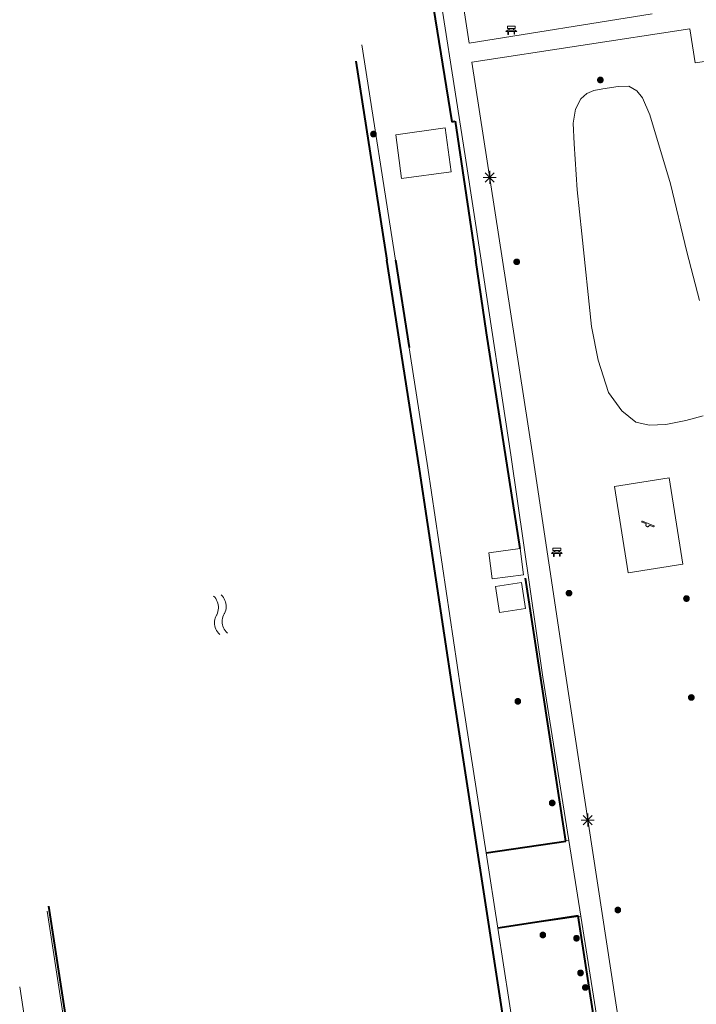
# Model space of a CAD drawing. Header units: metres. Extents: x 135779 to 137489, y 452643 to 455118.
# Tile 123 of 256: x 136034 to 136086, y 453743 to 453818. Entities that reach past the tile are written whole.
import ezdxf

# ---------------------------------------------------------------- set-up
doc = ezdxf.new("R2010")
doc.units = ezdxf.units.M
doc.linetypes.add('DGN_Style_4', pattern=[89.853097, 44.898487, -22.449243, 0.056123, -22.449243])
for name, color, linetype, lineweight in [('KTop_BTD_Groenvoorziening', 62, 'Continuous', 13), ('KTop_OBW_Overig Plus', 1, 'Continuous', 13), ('KTop_OTD_Open verharding', 15, 'Continuous', 13), ('KTop_PAL_Lichtmast', 40, 'Continuous', 13), ('KTop_PND_Grondvlaksituatie van BAG-pand [tachy]', 1, 'Continuous', 13), ('KTop_SHD_Damwand (l)', 1, 'Continuous', 40), ('KTop_SHD_Hek (l)', 15, 'DGN_Style_4', 40), ('KTop_SHD_Kademuur', 16, 'Continuous', 13), ('KTop_STM_Bank', 40, 'Continuous', 13), ('KTop_STM_Speelvoorziening', 40, 'Continuous', 13), ('KTop_SYM_Water', 150, 'Continuous', 0), ('KTop_VGO_Boom', 92, 'Continuous', 13), ('KTop_WGD_Voetpad', 251, 'Continuous', 13)]:
    doc.layers.add(name, color=color, linetype=linetype, lineweight=lineweight)

# ---------------------------------------------------------------- blocks, each defined once
blk = doc.blocks.new('PAL_Lichtmast')
at = {"layer": 'KTop_PAL_Lichtmast'}
for p, q in [((-0.354, -0.354), (0.354, 0.354)), ((0.354, -0.354), (-0.354, 0.354)), ((0, -0.5), (0, 0.5)), ((-0.5, 0), (0.5, 0))]:
    blk.add_line(p, q, dxfattribs=at)
blk = doc.blocks.new('STM_Speelvoorziening')
at = {"layer": 'KTop_STM_Speelvoorziening'}
for p, q in [((-0.456, 0.218), (-0.455, 0.222)), ((-0.456, 0.214), (-0.456, 0.218)), ((-0.456, 0.21), (-0.456, 0.214)), ((-0.455, 0.206), (-0.456, 0.21)), ((-0.455, 0.222), (-0.454, 0.226)), ((-0.454, 0.202), (-0.455, 0.206)), ((-0.454, 0.226), (-0.453, 0.23)), ((-0.453, 0.198), (-0.454, 0.202)), ((-0.453, 0.23), (-0.451, 0.234)), ((-0.451, 0.194), (-0.453, 0.198)), ((-0.451, 0.234), (-0.449, 0.237)), ((-0.449, 0.19), (-0.451, 0.194)), ((-0.449, 0.237), (-0.446, 0.24)), ((-0.446, 0.187), (-0.449, 0.19)), ((-0.446, 0.24), (-0.443, 0.243)), ((-0.443, 0.184), (-0.446, 0.187)), ((-0.443, 0.243), (-0.44, 0.246)), ((-0.44, 0.182), (-0.443, 0.184)), ((-0.44, 0.246), (-0.436, 0.248)), ((-0.436, 0.179), (-0.44, 0.182)), ((-0.436, 0.248), (-0.433, 0.25)), ((-0.433, 0.178), (-0.436, 0.179)), ((-0.433, 0.25), (-0.429, 0.251)), ((-0.109, 0.044), (-0.433, 0.178)), ((-0.429, 0.251), (-0.425, 0.253)), ((-0.425, 0.253), (-0.421, 0.253)), ((-0.421, 0.253), (-0.417, 0.253)), ((-0.417, 0.253), (-0.412, 0.253)), ((-0.412, 0.253), (-0.408, 0.253)), ((-0.408, 0.253), (-0.404, 0.251)), ((-0.404, 0.251), (-0.402, 0.251)), ((-0.402, 0.251), (0.031, 0.072)), ((-0.14, -0.007), (-0.135, 0.006)), ((-0.135, 0.006), (-0.129, 0.018)), ((-0.129, 0.018), (-0.122, 0.029)), ((-0.122, 0.029), (-0.114, 0.04)), ((-0.114, 0.04), (-0.109, 0.044)), ((0.031, 0.072), (0.464, -0.106)), ((-0.146, -0.033), (-0.144, -0.02)), ((-0.146, -0.047), (-0.146, -0.033)), ((-0.146, -0.06), (-0.146, -0.047)), ((-0.144, -0.073), (-0.146, -0.06)), ((-0.144, -0.02), (-0.14, -0.007)), ((-0.14, -0.086), (-0.144, -0.073)), ((-0.135, -0.099), (-0.14, -0.086)), ((-0.129, -0.111), (-0.135, -0.099)), ((-0.122, -0.122), (-0.129, -0.111)), ((-0.114, -0.133), (-0.122, -0.122)), ((-0.104, -0.143), (-0.114, -0.133)), ((-0.093, -0.151), (-0.104, -0.143)), ((-0.082, -0.158), (-0.093, -0.151)), ((-0.07, -0.164), (-0.082, -0.158)), ((-0.057, -0.169), (-0.07, -0.164)), ((-0.044, -0.172), (-0.057, -0.169)), ((-0.031, -0.174), (-0.044, -0.172)), ((-0.017, -0.175), (-0.031, -0.174)), ((-0.004, -0.174), (-0.017, -0.175)), ((0.009, -0.172), (-0.004, -0.174)), ((0.022, -0.169), (0.009, -0.172)), ((0.035, -0.164), (0.022, -0.169)), ((0.047, -0.158), (0.035, -0.164)), ((0.058, -0.151), (0.047, -0.158)), ((0.069, -0.143), (0.058, -0.151)), ((0.078, -0.133), (0.069, -0.143)), ((0.086, -0.122), (0.078, -0.133)), ((0.094, -0.111), (0.086, -0.122)), ((0.1, -0.099), (0.094, -0.111)), ((0.105, -0.086), (0.1, -0.099)), ((0.108, -0.073), (0.105, -0.086)), ((0.11, -0.06), (0.108, -0.073)), ((0.112, -0.046), (0.11, -0.06)), ((0.434, -0.179), (0.112, -0.046)), ((0.439, -0.18), (0.434, -0.179)), ((0.443, -0.181), (0.439, -0.18)), ((0.447, -0.181), (0.443, -0.181)), ((0.451, -0.181), (0.447, -0.181)), ((0.455, -0.18), (0.451, -0.181)), ((0.459, -0.179), (0.455, -0.18)), ((0.463, -0.178), (0.459, -0.179)), ((0.467, -0.176), (0.463, -0.178)), ((0.464, -0.106), (0.467, -0.107)), ((0.467, -0.107), (0.47, -0.11)), ((0.47, -0.174), (0.467, -0.176)), ((0.47, -0.11), (0.474, -0.112)), ((0.474, -0.171), (0.47, -0.174)), ((0.474, -0.112), (0.477, -0.115)), ((0.477, -0.168), (0.474, -0.171)), ((0.477, -0.115), (0.479, -0.118)), ((0.479, -0.165), (0.477, -0.168)), ((0.479, -0.118), (0.481, -0.122)), ((0.481, -0.161), (0.479, -0.165)), ((0.481, -0.122), (0.483, -0.125)), ((0.483, -0.158), (0.481, -0.161)), ((0.483, -0.125), (0.485, -0.129)), ((0.485, -0.154), (0.483, -0.158)), ((0.485, -0.129), (0.486, -0.133)), ((0.486, -0.15), (0.485, -0.154)), ((0.486, -0.133), (0.486, -0.138)), ((0.486, -0.138), (0.487, -0.142)), ((0.487, -0.142), (0.486, -0.146)), ((0.486, -0.146), (0.486, -0.15))]:
    blk.add_line(p, q, dxfattribs=at)
blk = doc.blocks.new('STM_Bank')
at = {"layer": 'KTop_STM_Bank'}
for p, q in [((-0.416, -0.089), (-0.298, 0.019)), ((-0.298, 0.314), (0.298, 0.314)), ((-0.298, 0.143), (-0.298, 0.314)), ((-0.2, 0.143), (-0.298, 0.143)), ((-0.298, 0.019), (-0.2, 0.019)), ((-0.2, 0.019), (-0.2, 0.143)), ((0.157, 0.143), (-0.154, 0.143)), ((-0.154, 0.143), (-0.154, 0.019)), ((-0.154, 0.019), (0.157, 0.019)), ((0.157, 0.019), (0.157, 0.143)), ((0.298, 0.143), (0.203, 0.143)), ((0.203, 0.143), (0.203, 0.019)), ((0.203, 0.019), (0.298, 0.019)), ((0.298, 0.314), (0.298, 0.143)), ((0.298, 0.019), (0.416, -0.089)), ((-0.259, -0.089), (-0.416, -0.089)), ((-0.259, -0.315), (-0.259, -0.089)), ((-0.213, -0.315), (-0.259, -0.315)), ((0.216, -0.089), (-0.213, -0.089)), ((-0.213, -0.089), (-0.213, -0.315)), ((0.216, -0.305), (0.216, -0.089)), ((0.259, -0.305), (0.216, -0.305)), ((0.416, -0.089), (0.259, -0.089)), ((0.259, -0.089), (0.259, -0.305))]:
    blk.add_line(p, q, dxfattribs=at)
blk = doc.blocks.new('VGO_Boom')
at = {"layer": 'KTop_VGO_Boom', "flags": 128}
for points in [[(0.215, 0), (0.214, 0.022), (0.21, 0.045), (0.204, 0.066), (0.196, 0.087), (0.186, 0.108), (0.174, 0.126), (0.16, 0.144), (0.144, 0.16), (0.126, 0.174), (0.107, 0.186), (0.087, 0.196), (0.066, 0.204), (0.045, 0.21), (0.022, 0.214), (-0.001, 0.215), (-0.023, 0.214), (-0.045, 0.21), (-0.067, 0.204), (-0.088, 0.196), (-0.108, 0.186), (-0.127, 0.174), (-0.144, 0.16), (-0.16, 0.144), (-0.174, 0.126), (-0.187, 0.107), (-0.197, 0.087), (-0.205, 0.066), (-0.211, 0.045), (-0.214, 0.022), (-0.215, -0.001), (-0.214, -0.023), (-0.211, -0.045), (-0.205, -0.067), (-0.197, -0.088), (-0.187, -0.108), (-0.174, -0.127), (-0.16, -0.144), (-0.144, -0.16), (-0.127, -0.174), (-0.108, -0.187), (-0.088, -0.197), (-0.067, -0.205), (-0.045, -0.211), (-0.023, -0.214), (0, -0.215), (0.022, -0.214), (0.045, -0.211), (0.066, -0.205), (0.087, -0.197), (0.108, -0.187), (0.126, -0.174), (0.144, -0.16), (0.16, -0.144), (0.174, -0.127), (0.186, -0.108), (0.196, -0.088), (0.204, -0.067), (0.21, -0.045), (0.214, -0.023), (0.215, -0.001)], [(0.155, 0), (0.154, 0.016), (0.152, 0.032), (0.147, 0.048), (0.142, 0.063), (0.134, 0.078), (0.125, 0.091), (0.115, 0.104), (0.104, 0.115), (0.091, 0.125), (0.077, 0.134), (0.063, 0.142), (0.048, 0.147), (0.032, 0.152), (0.016, 0.154), (-0.001, 0.155), (-0.017, 0.154), (-0.033, 0.152), (-0.048, 0.147), (-0.064, 0.142), (-0.078, 0.134), (-0.092, 0.125), (-0.104, 0.115), (-0.116, 0.104), (-0.126, 0.091), (-0.135, 0.077), (-0.142, 0.063), (-0.148, 0.048), (-0.152, 0.032), (-0.155, 0.016), (-0.155, -0.001), (-0.155, -0.017), (-0.152, -0.033), (-0.148, -0.048), (-0.142, -0.064), (-0.135, -0.078), (-0.126, -0.092), (-0.116, -0.104), (-0.104, -0.116), (-0.092, -0.126), (-0.078, -0.135), (-0.064, -0.142), (-0.048, -0.148), (-0.033, -0.152), (-0.017, -0.155), (0, -0.155), (0.016, -0.155), (0.032, -0.152), (0.048, -0.148), (0.063, -0.142), (0.078, -0.135), (0.091, -0.126), (0.104, -0.116), (0.115, -0.104), (0.125, -0.092), (0.134, -0.078), (0.142, -0.064), (0.147, -0.048), (0.152, -0.033), (0.154, -0.017), (0.155, -0.001)], [(0.095, 0), (0.094, 0.01), (0.093, 0.02), (0.09, 0.029), (0.087, 0.039), (0.082, 0.048), (0.077, 0.056), (0.071, 0.064), (0.064, 0.071), (0.056, 0.077), (0.047, 0.082), (0.039, 0.087), (0.029, 0.09), (0.02, 0.093), (0.01, 0.094), (-0.001, 0.095), (-0.01, 0.094), (-0.02, 0.093), (-0.03, 0.09), (-0.039, 0.087), (-0.048, 0.082), (-0.056, 0.077), (-0.064, 0.071), (-0.071, 0.064), (-0.077, 0.056), (-0.083, 0.047), (-0.087, 0.039), (-0.091, 0.029), (-0.093, 0.02), (-0.095, 0.01), (-0.095, -0.001), (-0.095, -0.01), (-0.093, -0.02), (-0.091, -0.03), (-0.087, -0.039), (-0.083, -0.048), (-0.077, -0.056), (-0.071, -0.064), (-0.064, -0.071), (-0.056, -0.077), (-0.048, -0.083), (-0.039, -0.087), (-0.03, -0.091), (-0.02, -0.093), (-0.01, -0.095), (0, -0.095), (0.01, -0.095), (0.02, -0.093), (0.029, -0.091), (0.039, -0.087), (0.048, -0.083), (0.056, -0.077), (0.064, -0.071), (0.071, -0.064), (0.077, -0.056), (0.082, -0.048), (0.087, -0.039), (0.09, -0.03), (0.093, -0.02), (0.094, -0.01), (0.095, -0.001)], [(0.035, 0), (0.035, 0.004), (0.034, 0.007), (0.033, 0.011), (0.032, 0.014), (0.03, 0.018), (0.028, 0.021), (0.026, 0.023), (0.023, 0.026), (0.021, 0.028), (0.017, 0.03), (0.014, 0.032), (0.011, 0.033), (0.007, 0.034), (0.004, 0.035), (-0.001, 0.035), (-0.004, 0.035), (-0.008, 0.034), (-0.011, 0.033), (-0.015, 0.032), (-0.018, 0.03), (-0.021, 0.028), (-0.024, 0.026), (-0.027, 0.023), (-0.029, 0.021), (-0.031, 0.017), (-0.032, 0.014), (-0.034, 0.011), (-0.035, 0.007), (-0.035, 0.004), (-0.035, -0.001), (-0.035, -0.004), (-0.035, -0.008), (-0.034, -0.011), (-0.032, -0.015), (-0.031, -0.018), (-0.029, -0.021), (-0.027, -0.024), (-0.024, -0.027), (-0.021, -0.029), (-0.018, -0.031), (-0.015, -0.032), (-0.011, -0.034), (-0.008, -0.035), (-0.004, -0.035), (0, -0.035), (0.004, -0.035), (0.007, -0.035), (0.011, -0.034), (0.014, -0.032), (0.018, -0.031), (0.021, -0.029), (0.023, -0.027), (0.026, -0.024), (0.028, -0.021), (0.03, -0.018), (0.032, -0.015), (0.033, -0.011), (0.034, -0.008), (0.035, -0.004), (0.035, 0)]]:
    blk.add_lwpolyline(points, dxfattribs=at)
blk = doc.blocks.new('SYM_Water')
at = {"layer": 'KTop_SYM_Water', "flags": 128}
for points in [[(-1.501, 0.284), (-1.393, 0.357), (-1.279, 0.418), (-1.159, 0.467), (-1.034, 0.504), (-0.906, 0.527), (-0.777, 0.536), (-0.647, 0.533), (-0.519, 0.515), (-0.393, 0.484), (-0.271, 0.441), (-0.154, 0.384), (-0.044, 0.316), (-0.013, 0.294)], [(-0.013, 0.294), (0.086, 0.222), (0.193, 0.16), (0.305, 0.11), (0.422, 0.071), (0.542, 0.046), (0.664, 0.033), (0.787, 0.033), (0.909, 0.045), (1.03, 0.071), (1.147, 0.109), (1.259, 0.158), (1.365, 0.22), (1.465, 0.292), (1.494, 0.316)], [(-1.494, -0.316), (-1.387, -0.244), (-1.272, -0.182), (-1.152, -0.133), (-1.028, -0.097), (-0.9, -0.074), (-0.77, -0.064), (-0.641, -0.068), (-0.512, -0.085), (-0.386, -0.116), (-0.264, -0.16), (-0.148, -0.216), (-0.037, -0.284), (-0.006, -0.306)], [(-0.006, -0.306), (0.093, -0.378), (0.199, -0.44), (0.312, -0.49), (0.428, -0.529), (0.548, -0.554), (0.671, -0.567), (0.794, -0.567), (0.916, -0.555), (1.036, -0.53), (1.153, -0.491), (1.266, -0.441), (1.372, -0.38), (1.472, -0.308), (1.501, -0.284)]]:
    blk.add_lwpolyline(points, dxfattribs=at)

msp = doc.modelspace()

# ---------------------------------------------------------------- linework, layer by layer
at = {"layer": 'KTop_BTD_Groenvoorziening', "flags": 128}
for points in [[(136086.169, 453796.916), (136085.196, 453800.648), (136083.935, 453805.878), (136082.332, 453811.161), (136081.78, 453812.475), (136081.333, 453813), (136080.729, 453813.368), (136079.914, 453813.342), (136078.731, 453813.158), (136078.035, 453813.027), (136077.496, 453812.816), (136077.036, 453812.396), (136076.642, 453811.594), (136076.445, 453810.517), (136076.523, 453808.94), (136076.76, 453805.418), (136077.115, 453802.028)], [(136077.115, 453802.028), (136077.864, 453794.919), (136078.363, 453792.317), (136079.178, 453789.846), (136080.203, 453788.427), (136081.28, 453787.56), (136082.305, 453787.323), (136083.567, 453787.376), (136085.118, 453787.691), (136086.432, 453788.059)], [(136076.119, 453755.435), (136069.777, 453754.482)], [(136070.673, 453748.692), (136077.037, 453749.628)], [(136041.452, 453688.933), (136041.601, 453693.661), (136033.939, 453744.2)]]:
    msp.add_lwpolyline(points, dxfattribs=at)
at = {"layer": 'KTop_OBW_Overig Plus', "flags": 128}
msp.add_lwpolyline([(136063.279, 453806.282), (136067.085, 453806.799), (136066.631, 453810.16), (136062.823, 453809.642), (136063.279, 453806.282)], dxfattribs=at)
at = {"layer": 'KTop_OTD_Open verharding', "flags": 128}
msp.add_lwpolyline([(136079.625, 453782.623), (136083.821, 453783.296), (136084.884, 453776.67), (136080.687, 453775.997), (136079.625, 453782.623)], dxfattribs=at)
at = {"layer": 'KTop_PND_Grondvlaksituatie van BAG-pand [tachy]', "flags": 128}
for points in [[(136072.381, 453777.854), (136072.643, 453775.851), (136070.243, 453775.537), (136069.981, 453777.54), (136072.381, 453777.854)], [(136070.478, 453774.936), (136072.484, 453775.249), (136072.794, 453773.263), (136070.788, 453772.95), (136070.478, 453774.936)]]:
    msp.add_lwpolyline(points, dxfattribs=at)
at = {"layer": 'KTop_SHD_Damwand (l)', "flags": 128}
for points in [[(136059.769, 453815.283), (136062.147, 453800)], [(136124.125, 453400), (136121.673, 453416.678), (136117.029, 453446.403), (136113.911, 453465.616), (136111.138, 453482.995), (136103.001, 453534.929), (136099.124, 453561.023), (136093.397, 453598.285), (136091.786, 453609.252), (136084.457, 453656.279), (136082.316, 453670.202), (136079.675, 453686.82), (136075.748, 453712.187), (136071.336, 453740.173), (136067.22, 453766.95), (136064.661, 453783.952), (136062.147, 453800)], [(136043.776, 453687.721), (136045.481, 453689.951), (136036.19, 453750.395)]]:
    msp.add_lwpolyline(points, dxfattribs=at)
at = {"layer": 'KTop_SHD_Hek (l)', "flags": 128}
for points in [[(136064.37, 453827.73), (136067.13, 453810.638), (136067.394, 453810.677), (136068.976, 453800)], [(136062.806, 453800), (136063.853, 453793.31)], [(136072.381, 453777.854), (136069.801, 453794.431), (136068.976, 453800)], [(136069.777, 453754.482), (136075.883, 453755.391), (136072.785, 453775.579)], [(136079.985, 453729.246), (136076.832, 453749.643), (136070.673, 453748.692)]]:
    msp.add_lwpolyline(points, dxfattribs=at)
at = {"layer": 'KTop_SHD_Kademuur', "flags": 128}
for points in [[(136060.226, 453816.54), (136062.806, 453800), (136065.303, 453784.052), (136067.837, 453767.017), (136069.777, 453754.482)], [(136059.769, 453815.283), (136062.147, 453800), (136064.661, 453783.952), (136067.22, 453766.95), (136071.336, 453740.173), (136075.748, 453712.187), (136079.675, 453686.82), (136082.316, 453670.202), (136084.457, 453656.279), (136091.786, 453609.252), (136093.397, 453598.285), (136099.124, 453561.023)], [(136069.777, 453754.482), (136070.673, 453748.692)], [(136043.734, 453687.995), (136045.261, 453690.011), (136036.046, 453749.997)], [(136043.776, 453687.721), (136045.481, 453689.951), (136036.19, 453750.395)], [(136077.151, 453707.21), (136075.617, 453717.257), (136074.649, 453723.273), (136071.978, 453740.259), (136070.673, 453748.692)]]:
    msp.add_lwpolyline(points, dxfattribs=at)
at = {"layer": 'KTop_WGD_Voetpad', "flags": 128}
for points in [[(136066.022, 453832.491), (136068.458, 453816.672), (136082.53, 453818.923)], [(136076.119, 453755.435), (136074.137, 453767.972), (136071.674, 453785.044), (136069.391, 453800), (136068.165, 453808.03), (136065.632, 453824.23), (136064.835, 453829.223)], [(136087.598, 453815.429), (136085.815, 453815.154), (136085.411, 453817.787), (136068.681, 453815.219), (136071.029, 453800), (136073.294, 453785.296), (136075.854, 453768.236), (136080.788, 453736.098), (136080.793, 453736.052), (136080.878, 453735.719), (136081.037, 453735.416), (136081.263, 453735.157), (136081.541, 453734.957), (136081.858, 453734.828), (136082.197, 453734.774), (136082.539, 453734.801), (136099.512, 453737.475), (136098.52, 453743.77), (136098.103, 453743.752), (136094.12, 453743.11), (136094.045, 453743.619)], [(136077.037, 453749.628), (136076.119, 453755.435)], [(136077.037, 453749.628), (136079.21, 453735.885), (136080.996, 453724.228), (136083.517, 453708.548)]]:
    msp.add_lwpolyline(points, dxfattribs=at)

# ---------------------------------------------------------------- block references
at = {"layer": 'KTop_PAL_Lichtmast'}
for p in [(136070.041, 453806.36), (136077.571, 453757)]:
    msp.add_blockref('PAL_Lichtmast', p, dxfattribs=at)
at = {"layer": 'KTop_STM_Bank'}
for p in [(136071.702, 453817.662), (136075.197, 453777.573)]:
    msp.add_blockref('STM_Bank', p, dxfattribs=at)
at = {"layer": 'KTop_STM_Speelvoorziening'}
msp.add_blockref('STM_Speelvoorziening', (136082.186, 453779.709), dxfattribs=at)
at = {"layer": 'KTop_SYM_Water', "rotation": 278.738353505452}
msp.add_blockref('SYM_Water', (136049.369, 453772.782), dxfattribs=at)
at = {"layer": 'KTop_VGO_Boom'}
for p in [(136078.545, 453813.846), (136061.114, 453809.691), (136072.121, 453799.882), (136076.138, 453774.434), (136085.158, 453774.016), (136072.205, 453766.127), (136085.53, 453766.422), (136074.846, 453758.318), (136079.885, 453750.101), (136074.127, 453748.18), (136076.711, 453747.929), (136077.021, 453745.266), (136077.39, 453744.149)]:
    msp.add_blockref('VGO_Boom', p, dxfattribs=at)

doc.saveas('drawing.dxf')
